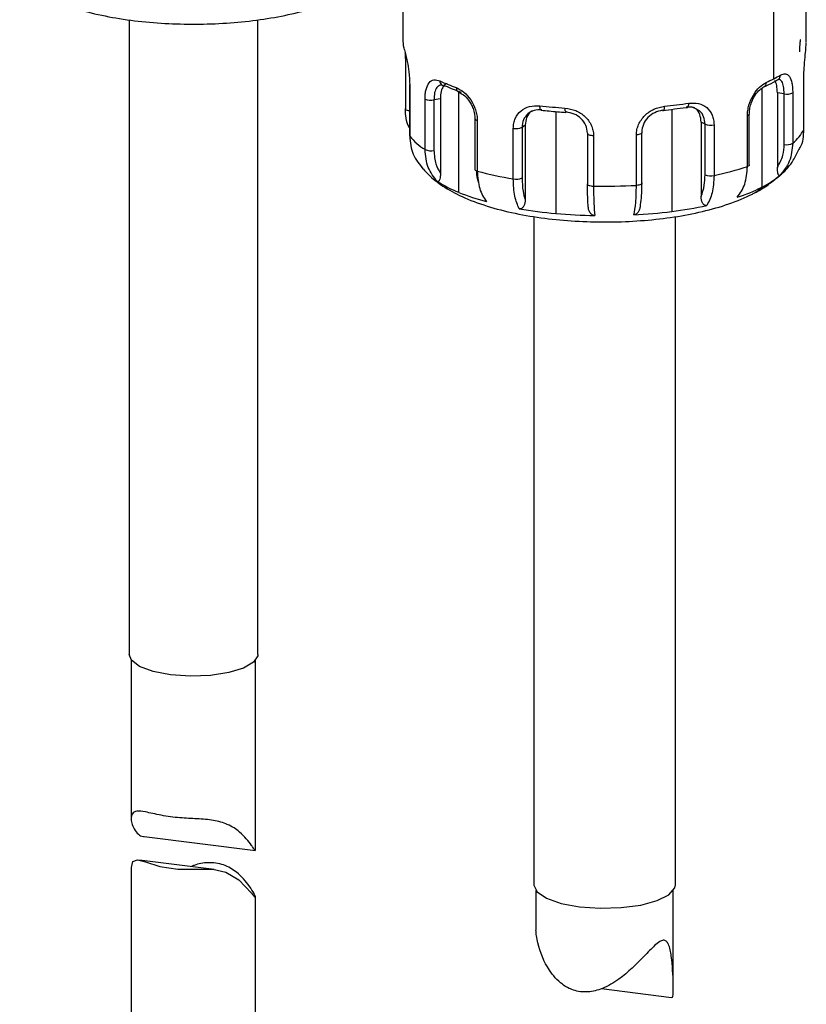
# Paper-space layout '图纸1(2)' of a CAD drawing. Header units: millimetres. Extents: x 7 to 438, y 7 to 308.
# Tile 15 of 25: x 215 to 252, y 180 to 226. Entities that reach past the tile are written whole.
import ezdxf

# ---------------------------------------------------------------- set-up
doc = ezdxf.new("R2010")
doc.units = ezdxf.units.MM
doc.linetypes.add('SLD-实线', pattern=[0])

psp = doc.layouts.new('图纸1(2)')

# ---------------------------------------------------------------- linework, layer by layer
at = {"color": 7, "linetype": 'SLD-实线', "lineweight": 25, "ltscale": 1.5}
for p, q in [((233.289, 232.491), (233.289, 224.571)), ((252.089, 224.571), (252.089, 232.491)), ((250.568, 222.863), (250.568, 230.782)), ((220.521, 225.607), (220.521, 196.02)), ((226.521, 196.02), (226.521, 225.612)), ((233.399, 223.817), (233.399, 221.46)), ((250.773, 222.826), (250.794, 222.839)), ((251.975, 222.859), (251.978, 222.875)), ((251.975, 220.502), (251.975, 222.859)), ((251.978, 220.518), (251.978, 222.875)), ((233.592, 222.569), (233.592, 220.212)), ((233.602, 222.543), (233.602, 220.186)), ((250.74, 222.204), (250.74, 218.732)), ((251.058, 222.159), (250.74, 222.204)), ((251.058, 219.802), (251.058, 222.159)), ((251.455, 222.215), (251.455, 219.858)), ((234.318, 219.563), (234.318, 221.92)), ((235.032, 221.934), (234.73, 221.878)), ((234.73, 221.878), (234.73, 219.521)), ((235.032, 221.934), (235.032, 218.462)), ((236.643, 220.994), (236.643, 218.637)), ((236.753, 220.916), (236.753, 218.559)), ((247.189, 220.844), (247.189, 217.372)), ((247.367, 220.746), (247.189, 220.844)), ((249.343, 218.776), (249.343, 221.133)), ((249.431, 218.846), (249.431, 221.203)), ((238.431, 218.195), (238.431, 220.552)), ((238.984, 220.703), (238.838, 220.599)), ((238.838, 220.599), (238.838, 218.242)), ((238.984, 220.703), (238.984, 217.231)), ((241.889, 220.326), (241.888, 220.317)), ((241.888, 220.317), (241.888, 217.96)), ((244.417, 220.369), (244.422, 220.35)), ((244.422, 217.993), (244.422, 220.35)), ((247.367, 218.389), (247.367, 220.746)), ((247.787, 220.713), (247.787, 218.356)), ((251.975, 220.502), (251.978, 220.518)), ((242.171, 220.217), (242.171, 217.86)), ((244.17, 217.894), (244.17, 220.252)), ((244.332, 216.847), (244.332, 216.848)), ((239.389, 216.447), (239.389, 185.296)), ((245.989, 185.296), (245.989, 216.441)), ((220.621, 195.764), (220.621, 188.341)), ((226.421, 186.906), (226.421, 195.764)), ((221.222, 187.541), (226.408, 186.888)), ((224.491, 186.009), (221.007, 186.448)), ((220.621, 186.103), (220.621, 177.164)), ((239.489, 185.027), (239.489, 183.218)), ((245.889, 180.515), (245.889, 185.027)), ((226.421, 177.164), (226.421, 184.713)), ((242.543, 180.454), (245.811, 180.042))]:
    psp.add_line(p, q, dxfattribs=at)
at = {"color": 8, "linetype": 'SLD-实线', "lineweight": 25, "ltscale": 1.5}
for p, q in [((235.884, 222.23), (235.884, 217.57)), ((250.023, 222.428), (250.023, 217.813)), ((240.417, 221.334), (240.417, 216.587)), ((245.818, 221.44), (245.818, 216.68))]:
    psp.add_line(p, q, dxfattribs=at)
at = {"color": 8, "linetype": 'SLD-实线', "lineweight": 25, "ltscale": 1.5, "flags": 128}
for points in [[(233.401, 223.806), (233.399, 223.812), (233.399, 223.817)], [(233.592, 221.366), (233.549, 221.373), (233.5, 221.385), (233.459, 221.4), (233.428, 221.417), (233.408, 221.435), (233.399, 221.455), (233.399, 221.46)], [(239.732, 221.401), (239.729, 221.401), (239.712, 221.411), (239.697, 221.432), (239.685, 221.463), (239.677, 221.503), (239.671, 221.551), (239.669, 221.604)], [(236.643, 220.994), (236.646, 220.978), (236.66, 220.96), (236.682, 220.944), (236.714, 220.929), (236.753, 220.916)], [(249.431, 221.204), (249.426, 221.185), (249.409, 221.166), (249.381, 221.148), (249.343, 221.133)], [(241.888, 220.317), (241.89, 220.306), (241.902, 220.286), (241.926, 220.268), (241.961, 220.251), (242.005, 220.238), (242.056, 220.227), (242.112, 220.22), (242.171, 220.217)], [(244.422, 220.35), (244.422, 220.349), (244.416, 220.329), (244.398, 220.31), (244.368, 220.293), (244.329, 220.278), (244.282, 220.265), (244.228, 220.257), (244.17, 220.252)], [(241.888, 217.96), (241.89, 217.949), (241.902, 217.929), (241.926, 217.911), (241.961, 217.894), (242.005, 217.881), (242.056, 217.87), (242.112, 217.863), (242.171, 217.86)], [(244.422, 217.993), (244.422, 217.992), (244.416, 217.972), (244.398, 217.953), (244.368, 217.936), (244.329, 217.921), (244.282, 217.908), (244.228, 217.9), (244.17, 217.894)]]:
    psp.add_lwpolyline(points, dxfattribs=at)
at = {"color": 7, "linetype": 'SLD-实线', "lineweight": 25, "ltscale": 1.5, "flags": 128}
for points in [[(246.483, 221.532), (246.508, 221.519), (246.531, 221.518), (246.553, 221.529), (246.572, 221.55), (246.587, 221.582), (246.599, 221.622), (246.606, 221.67), (246.608, 221.723)], [(240.897, 221.315), (240.886, 221.301), (240.877, 221.298)], [(245.389, 221.392), (245.407, 221.379), (245.423, 221.377), (245.439, 221.386), (245.452, 221.407), (245.463, 221.438), (245.471, 221.478), (245.477, 221.526), (245.478, 221.579)], [(249.431, 218.846), (249.426, 218.828), (249.409, 218.809), (249.381, 218.791), (249.343, 218.776)], [(226.521, 196.02), (226.518, 195.973), (226.327, 195.667), (225.862, 195.395), (225.168, 195.185), (224.312, 195.056), (223.38, 195.022), (222.46, 195.085), (221.645, 195.24), (221.014, 195.472), (220.627, 195.757), (220.521, 196.02)], [(220.635, 186.103), (220.697, 186.372), (220.91, 186.456), (221.288, 186.371), (221.958, 186.152), (222.801, 186.018), (223.738, 186.028), (224.432, 186.015), (225.039, 185.876), (225.643, 185.52), (226.234, 184.901), (226.234, 184.901)], [(239.389, 185.296), (239.389, 185.282), (239.548, 184.959), (239.986, 184.665), (240.664, 184.427), (241.522, 184.267)], [(241.522, 184.267), (242.484, 184.198), (243.463, 184.227), (244.375, 184.35), (245.136, 184.558), (245.68, 184.831), (245.958, 185.146), (245.989, 185.296)]]:
    psp.add_lwpolyline(points, dxfattribs=at)
at = {"color": 7, "linetype": 'SLD-实线', "lineweight": 25, "ltscale": 2.25}
for centre, radius, start, end in [((234.376, 224.574), 1.088, 178.0023, 199.6053), ((235.217, 222.738), 0.205, 173.0955, 281.7386), ((238.766, 230.785), 8.857, 244.9311, 250.2572), ((247.298, 229.259), 7.184, 294.0167, 297.0785), ((247.916, 228.053), 5.828, 297.0691, 300.5891), ((238.891, 230.304), 8.574, 244.9311, 250.2572), ((235.982, 222.425), 0.209, 173.4526, 247.7676), ((251.177, 222.75), 0.603, 258.6022, 297.4275), ((234.589, 222.532), 0.669, 246.1414, 282.2285), ((243.068, 244.959), 23.503, 275.8859, 278.6637), ((242.544, 247.119), 25.676, 263.5709, 266.1896), ((243.056, 244.025), 22.753, 275.8859, 278.6637), ((238.564, 221.187), 0.648, 258.0986, 295.0043), ((247.629, 221.399), 0.704, 248.1555, 282.9734), ((250.188, 221.411), 2.005, 309.2069, 333.0306), ((233.633, 220.213), 0.0404, 181.4451, 221.2476), ((235.909, 222.113), 3.005, 219.8812, 238.0466), ((251.177, 220.393), 0.603, 258.6022, 297.4275), ((234.589, 220.175), 0.669, 246.1414, 282.2285), ((236.761, 218.688), 0.13, 203.5425, 266.3739), ((241.346, 235.689), 17.735, 254.9916, 260.5393), ((244.751, 232.719), 14.68, 281.9358, 288.2297), ((238.111, 223.125), 5.985, 237.412, 248.1523), ((238.564, 218.83), 0.648, 258.0986, 295.0043), ((247.629, 219.042), 0.704, 248.1555, 282.9734), ((248.164, 221.569), 4.191, 296.3369, 309.9656), ((239.949, 227.592), 10.815, 247.926, 255.16), ((242.689, 245.873), 28.017, 268.9415, 273.0302), ((246.314, 225.2), 8.266, 288.0076, 296.6639), ((242.335, 238.302), 21.8, 260.4231, 264.9539), ((242.817, 240.376), 23.886, 272.9539, 277.2166), ((243.405, 235.862), 19.334, 277.1699, 282.0786), ((242.661, 241.805), 25.318, 264.9152, 269.0155)]:
    psp.add_arc(centre, radius, start, end, dxfattribs=at)
at = {"color": 8, "linetype": 'SLD-实线', "lineweight": 25, "ltscale": 2.25}
for centre, radius, start, end in [((233.631, 222.568), 0.0381, 145.8439, 221.9433), ((250.001, 222.679), 0.222, 297.6318, 4.5885), ((250.644, 223.026), 0.238, 302.848, 2.2927), ((241.12, 221.45), 0.286, 169.9795, 211.951), ((248.888, 218.92), 1.586, 297.1532, 315.7088)]:
    psp.add_arc(centre, radius, start, end, dxfattribs=at)
at = {"color": 7, "linetype": 'SLD-实线', "lineweight": 25, "ltscale": 1.5}
for points, knots in [([(215.423, 227.483), (215.588, 227.343), (216.003, 226.991), (216.837, 226.557), (217.933, 226.138), (219.21, 225.811), (220.578, 225.58), (222, 225.442), (223.447, 225.394), (224.892, 225.433), (226.301, 225.56), (227.646, 225.774), (228.904, 226.078), (230.059, 226.489), (230.991, 226.949), (231.479, 227.365), (231.677, 227.534)], [0, 0, 0, 0, 0.046154, 0.116013, 0.194834, 0.27256, 0.347591, 0.421004, 0.493628, 0.56603, 0.638619, 0.711824, 0.786323, 0.863212, 0.944364, 1, 1, 1, 1]), ([(251.784, 224.118), (251.785, 224.197), (251.787, 224.346), (251.802, 224.515), (251.811, 224.624), (251.821, 224.69), (251.806, 224.694), (251.799, 224.696)], [0, 0, 0, 0, 0.258423, 0.490702, 0.696554, 0.879091, 1, 1, 1, 1]), ([(251.975, 222.859), (251.975, 222.943), (251.977, 223.11), (251.994, 223.458), (252.028, 223.88), (252.072, 224.305), (252.083, 224.456), (252.088, 224.531)], [0, 0, 0, 0, 0.125593, 0.25141, 0.500675, 0.750191, 1, 1, 1, 1]), ([(233.352, 224.209), (233.375, 224.134), (233.42, 223.984), (233.511, 223.562), (233.571, 223.141), (233.598, 222.793), (233.601, 222.626), (233.602, 222.543)], [0, 0, 0, 0, 0.249809, 0.499325, 0.74859, 0.874395, 1, 1, 1, 1]), ([(250.882, 223.035), (250.964, 223.069), (251.129, 223.135), (251.314, 222.994), (251.409, 222.733), (251.45, 222.456), (251.453, 222.295), (251.455, 222.215)], [0, 0, 0, 0, 0.249809, 0.499325, 0.74859, 0.874395, 1, 1, 1, 1]), ([(234.318, 221.92), (234.32, 222), (234.325, 222.16), (234.375, 222.44), (234.494, 222.704), (234.72, 222.852), (234.916, 222.792), (235.013, 222.762)], [0, 0, 0, 0, 0.125314, 0.250854, 0.500218, 0.74962, 1, 1, 1, 1]), ([(235.355, 222.627), (235.353, 222.628), (235.28, 222.64), (235.171, 222.527), (235.053, 222.294), (235.039, 222.054), (235.032, 221.934)], [0, 0, 0, 0, 0.007049, 0.337814, 0.668751, 1, 1, 1, 1]), ([(249.343, 221.133), (249.347, 221.215), (249.354, 221.381), (249.431, 221.719), (249.606, 222.119), (249.904, 222.507), (250.116, 222.634), (250.222, 222.697)], [0, 0, 0, 0, 0.125314, 0.250854, 0.500218, 0.74962, 1, 1, 1, 1]), ([(250.104, 222.483), (250.261, 222.556), (250.497, 222.667), (250.704, 222.786), (250.773, 222.826)], [0, 0, 0, 0, 0.663144, 1, 1, 1, 1]), ([(250.74, 222.204), (250.735, 222.325), (250.724, 222.566), (250.655, 222.71), (250.621, 222.782)], [0, 0, 0, 0, 0.501456, 1, 1, 1, 1]), ([(235.774, 222.449), (235.894, 222.389), (236.132, 222.27), (236.463, 221.893), (236.656, 221.5), (236.741, 221.165), (236.749, 220.999), (236.753, 220.916)], [0, 0, 0, 0, 0.249809, 0.499325, 0.74859, 0.874395, 1, 1, 1, 1]), ([(235.897, 222.233), (235.966, 222.199), (236.115, 222.126), (236.319, 221.913), (236.466, 221.682), (236.561, 221.471), (236.629, 221.235), (236.638, 221.076), (236.643, 220.994)], [0, 0, 0, 0, 0.2023016, 0.4368135, 0.5664624, 0.7035712, 0.8476722, 1, 1, 1, 1]), ([(249.431, 221.203), (249.435, 221.287), (249.443, 221.449), (249.506, 221.692), (249.593, 221.91), (249.727, 222.148), (249.911, 222.37), (250.04, 222.446), (250.1, 222.481)], [0, 0, 0, 0, 0.152074, 0.296704, 0.433815, 0.563593, 0.797758, 1, 1, 1, 1]), ([(246.608, 221.723), (246.765, 221.731), (247.077, 221.745), (247.466, 221.543), (247.681, 221.248), (247.774, 220.956), (247.782, 220.794), (247.787, 220.713)], [0, 0, 0, 0, 0.249809, 0.499325, 0.74859, 0.874395, 1, 1, 1, 1]), ([(233.592, 220.58), (233.586, 220.59), (233.416, 220.854), (233.409, 221.171), (233.403, 221.475)], [0, 0, 0, 0, 0.039335, 1, 1, 1, 1]), ([(238.431, 220.552), (238.435, 220.633), (238.444, 220.795), (238.542, 221.09), (238.77, 221.392), (239.18, 221.609), (239.506, 221.606), (239.669, 221.604)], [0, 0, 0, 0, 0.125314, 0.250854, 0.500218, 0.74962, 1, 1, 1, 1]), ([(239.32, 221.367), (239.297, 221.356), (239.171, 221.293), (239.029, 221.061), (238.999, 220.823), (238.984, 220.703)], [0, 0, 0, 0, 0.101184, 0.550381, 1, 1, 1, 1]), ([(239.766, 221.416), (239.639, 221.417), (239.387, 221.419), (239.197, 221.289), (239.102, 221.224)], [0, 0, 0, 0, 0.5009126, 1, 1, 1, 1]), ([(239.732, 221.401), (239.982, 221.374), (240.36, 221.335), (240.747, 221.307), (240.877, 221.298)], [0, 0, 0, 0, 0.66348, 1, 1, 1, 1]), ([(240.838, 221.499), (241.008, 221.471), (241.349, 221.415), (241.794, 221.122), (242.046, 220.777), (242.156, 220.463), (242.166, 220.299), (242.171, 220.217)], [0, 0, 0, 0, 0.249809, 0.499325, 0.74859, 0.874395, 1, 1, 1, 1]), ([(241.889, 220.326), (241.874, 220.45), (241.843, 220.698), (241.612, 221.015), (241.282, 221.245), (241.026, 221.292), (240.897, 221.315)], [0, 0, 0, 0, 0.250579, 0.500266, 0.750017, 1, 1, 1, 1]), ([(244.17, 220.252), (244.175, 220.333), (244.185, 220.497), (244.293, 220.815), (244.541, 221.169), (244.979, 221.477), (245.312, 221.545), (245.478, 221.579)], [0, 0, 0, 0, 0.125314, 0.250854, 0.500218, 0.74962, 1, 1, 1, 1]), ([(245.389, 221.392), (245.264, 221.364), (245.014, 221.309), (244.69, 221.067), (244.462, 220.742), (244.432, 220.494), (244.417, 220.369)], [0, 0, 0, 0, 0.250551, 0.500189, 0.749982, 1, 1, 1, 1]), ([(246.984, 221.432), (246.935, 221.464), (246.795, 221.554), (246.606, 221.54), (246.483, 221.532)], [0, 0, 0, 0, 0.348789, 1, 1, 1, 1]), ([(247.189, 220.844), (247.175, 220.964), (247.147, 221.203), (246.993, 221.447), (246.848, 221.513), (246.802, 221.534)], [0, 0, 0, 0, 0.407292, 0.812219, 1, 1, 1, 1]), ([(251.75, 219.571), (251.769, 219.598), (251.954, 219.863), (251.965, 220.199), (251.975, 220.502)], [0, 0, 0, 0, 0.100672, 1, 1, 1, 1]), ([(233.602, 220.186), (233.632, 219.893), (233.691, 219.312), (234.055, 218.869), (234.236, 218.65)], [0, 0, 0, 0, 0.504405, 1, 1, 1, 1]), ([(251.455, 219.858), (251.427, 219.566), (251.371, 218.988), (251.027, 218.566), (250.856, 218.357)], [0, 0, 0, 0, 0.504405, 1, 1, 1, 1]), ([(234.888, 218.082), (234.726, 218.286), (234.398, 218.696), (234.345, 219.272), (234.318, 219.563)], [0, 0, 0, 0, 0.495595, 1, 1, 1, 1]), ([(234.73, 219.521), (234.747, 219.303), (234.777, 218.914), (234.954, 218.6), (235.032, 218.462)], [0, 0, 0, 0, 0.558062, 1, 1, 1, 1]), ([(250.74, 218.732), (250.842, 218.914), (251.023, 219.239), (251.047, 219.63), (251.058, 219.802)], [0, 0, 0, 0, 0.561025, 1, 1, 1, 1]), ([(250.763, 218.292), (250.817, 218.333), (251.094, 218.542), (251.45, 218.962), (251.663, 219.403), (251.746, 219.574)], [0, 0, 0, 0, 0.130621, 0.662566, 1, 1, 1, 1]), ([(234.155, 218.756), (234.28, 218.611), (234.603, 218.238), (235.275, 217.763), (236.194, 217.276), (237.336, 216.866), (238.65, 216.545), (240.048, 216.326), (241.484, 216.205), (242.935, 216.175), (244.375, 216.235), (245.775, 216.385), (247.112, 216.627), (248.356, 216.966), (249.161, 217.282), (249.562, 217.484), (249.613, 217.51)], [0, 0, 0, 0, 0.040417, 0.103989, 0.178435, 0.263645, 0.348259, 0.429453, 0.508599, 0.586806, 0.664855, 0.743288, 0.822818, 0.904576, 0.987951, 1, 1, 1, 1]), ([(235.032, 218.462), (235.031, 218.408), (235.029, 218.308), (235.009, 218.197), (234.983, 218.128), (234.957, 218.088), (234.925, 218.066), (234.9, 218.077), (234.888, 218.082)], [0, 0, 0, 0, 0.265852, 0.498746, 0.629487, 0.749269, 0.878538, 1, 1, 1, 1]), ([(236.829, 218.009), (236.803, 218.073), (236.738, 218.235), (236.732, 218.442), (236.728, 218.568)], [0, 0, 0, 0, 0.396358, 1, 1, 1, 1]), ([(236.753, 218.559), (236.773, 218.271), (236.813, 217.701), (237.057, 217.324), (237.179, 217.138)], [0, 0, 0, 0, 0.504405, 1, 1, 1, 1]), ([(248.869, 217.339), (249.004, 217.53), (249.277, 217.915), (249.321, 218.487), (249.343, 218.776)], [0, 0, 0, 0, 0.495595, 1, 1, 1, 1]), ([(250.856, 218.357), (250.846, 218.351), (250.827, 218.34), (250.801, 218.361), (250.78, 218.4), (250.76, 218.468), (250.743, 218.579), (250.741, 218.679), (250.74, 218.732)], [0, 0, 0, 0, 0.121349, 0.250535, 0.370201, 0.500917, 0.733917, 1, 1, 1, 1]), ([(238.708, 216.806), (238.629, 216.983), (238.469, 217.341), (238.444, 217.909), (238.431, 218.195)], [0, 0, 0, 0, 0.495595, 1, 1, 1, 1]), ([(238.838, 218.242), (238.846, 218.027), (238.861, 217.642), (238.947, 217.357), (238.984, 217.231)], [0, 0, 0, 0, 0.5580618, 1, 1, 1, 1]), ([(244.417, 218.012), (244.413, 217.798), (244.407, 217.414), (244.368, 217.134), (244.351, 217.01)], [0, 0, 0, 0, 0.558062, 1, 1, 1, 1]), ([(247.189, 217.372), (247.246, 217.538), (247.347, 217.832), (247.361, 218.219), (247.367, 218.389)], [0, 0, 0, 0, 0.561025, 1, 1, 1, 1]), ([(247.787, 218.356), (247.771, 218.069), (247.74, 217.501), (247.546, 217.137), (247.45, 216.956)], [0, 0, 0, 0, 0.504405, 1, 1, 1, 1]), ([(249.613, 217.51), (249.8, 217.61), (250.214, 217.829), (250.569, 218.129), (250.763, 218.292)], [0, 0, 0, 0, 0.4544447, 1, 1, 1, 1]), ([(241.919, 216.968), (241.909, 217.129), (241.892, 217.414), (241.89, 217.799), (241.889, 217.969)], [0, 0, 0, 0, 0.561025, 1, 1, 1, 1]), ([(242.171, 217.86), (242.174, 217.575), (242.179, 217.009), (242.211, 216.662), (242.226, 216.491)], [0, 0, 0, 0, 0.504405, 1, 1, 1, 1]), ([(244.048, 216.522), (244.083, 216.695), (244.153, 217.043), (244.164, 217.609), (244.17, 217.894)], [0, 0, 0, 0, 0.495595, 1, 1, 1, 1]), ([(238.984, 217.231), (238.982, 217.178), (238.978, 217.077), (238.94, 216.96), (238.892, 216.882), (238.842, 216.834), (238.78, 216.802), (238.731, 216.805), (238.708, 216.806)], [0, 0, 0, 0, 0.265852, 0.498746, 0.629487, 0.749269, 0.878538, 1, 1, 1, 1]), ([(247.45, 216.956), (247.428, 216.954), (247.383, 216.95), (247.325, 216.98), (247.277, 217.026), (247.232, 217.102), (247.196, 217.218), (247.191, 217.319), (247.189, 217.372)], [0, 0, 0, 0, 0.121349, 0.250535, 0.370201, 0.500917, 0.733917, 1, 1, 1, 1]), ([(242.226, 216.491), (242.2, 216.494), (242.146, 216.5), (242.077, 216.544), (242.021, 216.602), (241.968, 216.688), (241.927, 216.813), (241.922, 216.914), (241.919, 216.968)], [0, 0, 0, 0, 0.121349, 0.250535, 0.370201, 0.500917, 0.733917, 1, 1, 1, 1]), ([(244.351, 217.01), (244.349, 216.956), (244.344, 216.854), (244.303, 216.729), (244.251, 216.64), (244.196, 216.581), (244.128, 216.535), (244.074, 216.526), (244.048, 216.522)], [0, 0, 0, 0, 0.265852, 0.498746, 0.629487, 0.749269, 0.878538, 1, 1, 1, 1]), ([(226.234, 187.122), (226.075, 187.334), (225.816, 187.682), (225.169, 188.116), (224.472, 188.314), (223.691, 188.374), (222.841, 188.407), (221.986, 188.522), (221.294, 188.7), (220.855, 188.752), (220.611, 188.596), (220.601, 188.156), (220.831, 187.728), (221.096, 187.539), (221.212, 187.546), (221.222, 187.547)], [0, 0, 0, 0, 0.128919, 0.210803, 0.279728, 0.348718, 0.419252, 0.501903, 0.587524, 0.655396, 0.723202, 0.832537, 0.952033, 0.995952, 1, 1, 1, 1]), ([(226.409, 186.899), (226.407, 186.896), (226.398, 186.88), (226.324, 186.995), (226.25, 187.1), (226.234, 187.122)], [0, 0, 0, 0, 0.135956, 0.81822, 1, 1, 1, 1]), ([(226.234, 184.901), (226.291, 184.829), (226.396, 184.697), (226.439, 184.68), (226.361, 184.867), (226.096, 185.306), (225.631, 185.85), (224.945, 186.264), (224.24, 186.354), (223.716, 186.271), (223.469, 186.162), (223.426, 186.143)], [0, 0, 0, 0, 0.116407, 0.213312, 0.310776, 0.425557, 0.605944, 0.735033, 0.865218, 0.976274, 1, 1, 1, 1]), ([(245.813, 180.054), (245.825, 180.052), (245.859, 180.045), (245.89, 180.232), (245.89, 180.873), (245.839, 181.768), (245.714, 182.448), (245.569, 182.677), (245.431, 182.725), (245.241, 182.648), (244.945, 182.402), (244.352, 181.771), (243.575, 181), (242.649, 180.45), (241.903, 180.256), (241.241, 180.338), (240.605, 180.687), (239.96, 181.435), (239.601, 182.36), (239.481, 183.048), (239.49, 183.206), (239.491, 183.218)], [0, 0, 0, 0, 0.012451, 0.035381, 0.091636, 0.215662, 0.277945, 0.301331, 0.32497, 0.345495, 0.373139, 0.426272, 0.541288, 0.605205, 0.656576, 0.708281, 0.753544, 0.824477, 0.938173, 0.995215, 1, 1, 1, 1])]:
    psp.add_open_spline(points, degree=3, knots=knots, dxfattribs=at)
at = {"color": 8, "linetype": 'SLD-实线', "lineweight": 25, "ltscale": 1.5}
for points, knots in [([(233.403, 223.832), (233.402, 223.915), (233.402, 224), (233.398, 224.071), (233.398, 224.073)], [0, 0, 0, 0, 0.970475, 1, 1, 1, 1]), ([(251.058, 222.159), (251.052, 222.278), (251.042, 222.514), (250.958, 222.765), (250.858, 222.816), (250.807, 222.842)], [0, 0, 0, 0, 0.334098, 0.667007, 1, 1, 1, 1]), ([(235.037, 222.57), (234.977, 222.543), (234.856, 222.487), (234.751, 222.233), (234.737, 221.996), (234.73, 221.878)], [0, 0, 0, 0, 0.333096, 0.666397, 1, 1, 1, 1]), ([(239.102, 221.224), (239.026, 221.138), (238.874, 220.967), (238.85, 220.722), (238.838, 220.599)], [0, 0, 0, 0, 0.499774, 1, 1, 1, 1]), ([(247.367, 220.746), (247.353, 220.866), (247.326, 221.104), (247.176, 221.345), (247.031, 221.411), (246.984, 221.432)], [0, 0, 0, 0, 0.406701, 0.811955, 1, 1, 1, 1])]:
    psp.add_open_spline(points, degree=3, knots=knots, dxfattribs=at)

doc.saveas('drawing.dxf')
